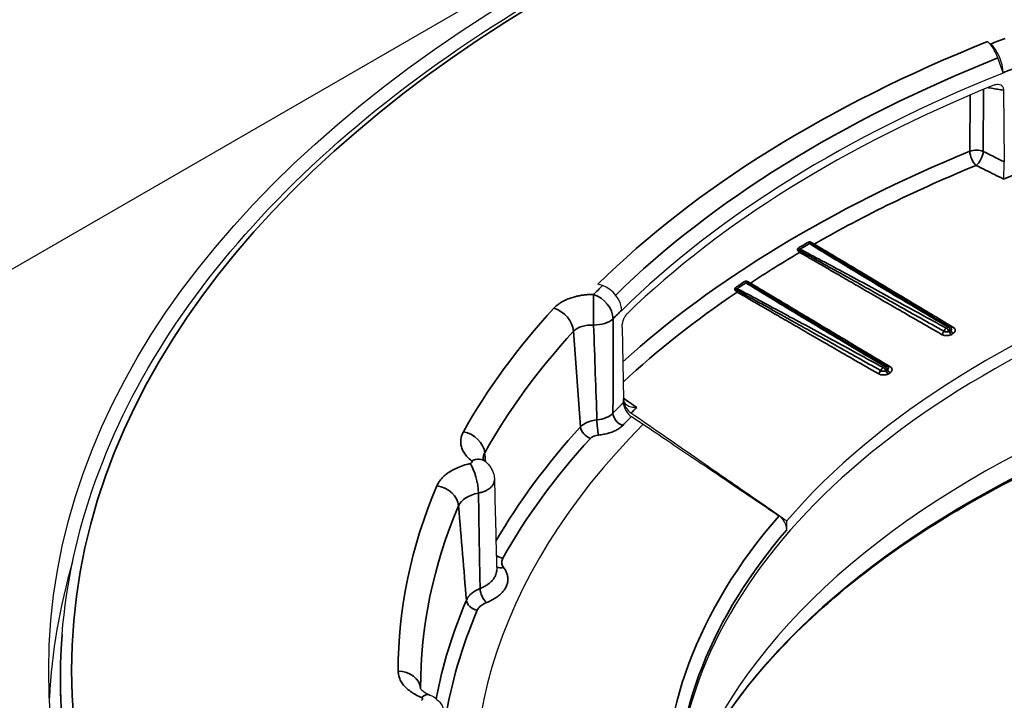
# Model space of a CAD drawing. Header units: millimetres. Extents: x -21336 to 21336, y -500 to 5820.
# Tile 8 of 27: x 3181 to 3203, y 2067 to 2082. Entities that reach past the tile are written whole.
import ezdxf

# ---------------------------------------------------------------- set-up
doc = ezdxf.new("R2010")
doc.units = ezdxf.units.MM
doc.header["$LTSCALE"] = 20
doc.layers.add('_Sichtbarkanten', color=7, linetype='Continuous', lineweight=25)
doc.layers.add('Sichtbar schmal (ISO)', color=7, linetype='Continuous', lineweight=35)

msp = doc.modelspace()

# ---------------------------------------------------------------- linework, layer by layer
at = {"layer": '_Sichtbarkanten'}
for p, q in [((3165.622, 2067.68), (3219.697, 2098.9)), ((3202.912, 2081.71), (3202.978, 2081.655)), ((3203.262, 2081.01), (3203.143, 2081.347)), ((3203.262, 2081.017), (3203.262, 2081.01)), ((3203.267, 2080.627), (3203.286, 2079.026)), ((3194.313, 2076.266), (3194.214, 2076.299)), ((3201.013, 2075.979), (3201.013, 2075.979)), ((3194.745, 2075.718), (3194.745, 2075.711)), ((3194.752, 2075.33), (3194.781, 2073.736)), ((3199.574, 2075.117), (3199.574, 2075.117)), ((3194.783, 2073.654), (3194.781, 2073.727)), ((3194.959, 2073.342), (3195.226, 2073.171)), ((3198.43, 2070.819), (3198.427, 2071.015)), ((3182.25, 2068.484), (3182.249, 2068.471))]:
    msp.add_line(p, q, dxfattribs=at)
msp.add_ellipse((3219.7, 2067.678), major_axis=(37.75, 0), ratio=0.57735, dxfattribs=at)
for centre, major_axis, ratio, start_param, end_param in [((3202.912, 2081.302), (0.185, -0.464), 0.464053, 1.483285, 2.431666), ((3202.978, 2081.247), (-0.185, 0.464), 0.464053, 4.019915, 5.573258), ((3219.7, 2067.27), (28.923, 0), 0.57735, 2.175291, 2.611623), ((3219.7, 2067.086), (-28.919, 0), 0.57735, 5.325251, 5.744848), ((3219.7, 2064.616), (-23.75, 0), 0.57735, 3.132886, 6.291892), ((3219.7, 2064.911), (23.756, 0), 0.57735, 2.106609, 2.680305), ((3194.313, 2075.857), (0.351, -0.356), 0.704492, 0.638106, 2.191449), ((3219.7, 2062.246), (-24.004, 0), 0.57735, 3.289846, 6.134932), ((3202.027, 2075.258), (0.051, 0.086), 0.54908, 6.282966, 6.283184), ((3200.616, 2074.38), (0.051, 0.086), 0.54907, 6.282964, 6.283186), ((3194.957, 2073.618), (0.128, -0.222), 0.546021, 3.920896, 5.427077), ((3194.959, 2073.545), (0.128, -0.222), 0.546037, 3.921282, 5.473811), ((3219.7, 2065.025), (-28.25, 0), 0.57735, 5.760197, 6.47063), ((3191.389, 2071.949), (0.311, 0.392), 0.660002, 6.283115, 6.283172), ((3198.251, 2070.931), (0.133, -0.222), 0.544155, 0.756954, 2.280491), ((3219.7, 2066.454), (-37.75, 0), 0.57735, 6.114863, 6.255085), ((3219.7, 2067.474), (-37.491, 0), 0.57735, 6.237108, 7.101573), ((3190.27, 2066.669), (0.193, 0.461), 0.479165, 6.28317, 6.283209)]:
    msp.add_ellipse(centre, major_axis=major_axis, ratio=ratio, start_param=start_param, end_param=end_param, dxfattribs=at)
for points, knots in [([(3182.25, 2068.484), (3182.434, 2070.791), (3183.255, 2073.077), (3186.087, 2077.396), (3188.111, 2079.426), (3193.159, 2083.021), (3196.189, 2084.583), (3202.942, 2087.073), (3206.664, 2088.002), (3214.422, 2089.133), (3218.456, 2089.336), (3226.432, 2088.997), (3230.371, 2088.456), (3237.76, 2086.681), (3241.208, 2085.448), (3247.264, 2082.41), (3249.87, 2080.606), (3253.972, 2076.606), (3255.468, 2074.41), (3256.777, 2070.929), (3257.053, 2069.709), (3257.151, 2068.484)], [2.439534, 2.439534, 2.439534, 2.439534, 2.755431, 2.755431, 3.07473, 3.07473, 3.395781, 3.395781, 3.716839, 3.716839, 4.037714, 4.037714, 4.358544, 4.358544, 4.679492, 4.679492, 5.000621, 5.000621, 5.32124, 5.32124, 5.488972, 5.488972, 5.488972, 5.488972]), ([(3203.066, 2080.744), (3203.079, 2080.75), (3203.093, 2080.754), (3203.12, 2080.759), (3203.133, 2080.761), (3203.169, 2080.76), (3203.19, 2080.754), (3203.225, 2080.734), (3203.24, 2080.719), (3203.255, 2080.689), (3203.259, 2080.678), (3203.265, 2080.653), (3203.266, 2080.64), (3203.267, 2080.627)], [-0.0759992, -0.0759992, -0.0759992, -0.0759992, -0.06613135, -0.06613135, -0.05579541, -0.05579541, -0.03778289, -0.03778289, -0.01981545, -0.01981545, -0.00967498, -0.00967498, 0, 0, 0, 0]), ([(3203.271, 2078.643), (3203.271, 2078.644), (3203.271, 2078.644), (3203.272, 2078.671), (3203.273, 2078.703), (3203.276, 2078.77), (3203.278, 2078.805), (3203.28, 2078.873), (3203.282, 2078.905), (3203.283, 2078.952), (3203.284, 2078.966), (3203.285, 2078.993), (3203.285, 2079.005), (3203.286, 2079.017)], [-0.00037655, -0.00037655, -0.00037655, -0.00037655, 0, 0, 0.02570745, 0.02570745, 0.04825969, 0.04825969, 0.0676593, 0.0676593, 0.07665584, 0.07665584, 0.08509615, 0.08509615, 0.08509615, 0.08509615]), ([(3203.286, 2079.026), (3203.286, 2079.025), (3203.286, 2079.023), (3203.286, 2079.02), (3203.286, 2079.019), (3203.286, 2079.017)], [-0.002286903, -0.002286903, -0.002286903, -0.002286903, -0.001152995, -0.001152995, -0.000045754, -0.000045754, -0.000045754, -0.000045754]), ([(3194.752, 2075.33), (3194.752, 2075.343), (3194.752, 2075.357), (3194.755, 2075.387), (3194.757, 2075.403), (3194.766, 2075.447), (3194.774, 2075.476), (3194.795, 2075.532), (3194.807, 2075.558), (3194.829, 2075.595), (3194.838, 2075.607), (3194.855, 2075.629), (3194.863, 2075.639), (3194.871, 2075.647)], [-0.07602309, -0.07602309, -0.07602309, -0.07602309, -0.06637957, -0.06637957, -0.05627322, -0.05627322, -0.03830342, -0.03830342, -0.02028456, -0.02028456, -0.00990727, -0.00990727, -0.000001, -0.000001, -0.000001, -0.000001]), ([(3196.349, 2065.456), (3197.019, 2066.768), (3198.033, 2068.029), (3200.766, 2070.421), (3202.534, 2071.534), (3206.59, 2073.385), (3208.878, 2074.124), (3213.746, 2075.151), (3216.325, 2075.44), (3221.514, 2075.536), (3224.121, 2075.343), (3229.098, 2074.496), (3231.466, 2073.841), (3235.721, 2072.141), (3237.607, 2071.096), (3240.71, 2068.725), (3241.925, 2067.4), (3242.856, 2065.825), (3242.957, 2065.641), (3243.051, 2065.456)], [2.680296, 2.680296, 2.680296, 2.680296, 2.976683, 2.976683, 3.29538, 3.29538, 3.613674, 3.613674, 3.932267, 3.932267, 4.251009, 4.251009, 4.56965, 4.56965, 4.887997, 4.887997, 5.206444, 5.206444, 5.248211, 5.248211, 5.248211, 5.248211]), ([(3194.781, 2073.727), (3194.781, 2073.728), (3194.781, 2073.73), (3194.781, 2073.733), (3194.781, 2073.734), (3194.781, 2073.736)], [-0.002239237, -0.002239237, -0.002239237, -0.002239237, -0.001130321, -0.001130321, 0, 0, 0, 0]), ([(3194.781, 2073.727), (3194.782, 2073.716), (3194.784, 2073.705), (3194.791, 2073.683), (3194.796, 2073.672), (3194.816, 2073.639), (3194.836, 2073.62), (3194.887, 2073.585), (3194.919, 2073.571), (3194.993, 2073.552), (3195.035, 2073.547), (3195.079, 2073.548), (3195.079, 2073.548), (3195.08, 2073.548)], [0.00000952, 0.00000952, 0.00000952, 0.00000952, 0.00839143, 0.00839143, 0.01732439, 0.01732439, 0.03658692, 0.03658692, 0.05897957, 0.05897957, 0.08450575, 0.08450575, 0.08487964, 0.08487964, 0.08487964, 0.08487964]), ([(3191.645, 2072.398), (3191.645, 2072.398), (3191.645, 2072.397), (3191.647, 2072.393), (3191.651, 2072.387), (3191.668, 2072.368), (3191.681, 2072.355), (3191.699, 2072.341)], [0.04244403, 0.04244403, 0.04244403, 0.04244403, 0.05437735, 0.05437735, 0.0831143, 0.0831143, 0.11311141, 0.11311141, 0.11311141, 0.11311141]), ([(3191.699, 2072.341), (3191.746, 2072.304), (3191.786, 2072.259), (3191.849, 2072.161), (3191.873, 2072.107), (3191.896, 2072.014), (3191.901, 2071.976), (3191.902, 2071.938)], [0, 0, 0, 0, 0.03558777, 0.03558777, 0.07021836, 0.07021836, 0.09308701, 0.09308701, 0.09308701, 0.09308701]), ([(3190.249, 2067.277), (3190.249, 2067.277), (3190.252, 2067.272), (3190.265, 2067.255), (3190.276, 2067.243), (3190.315, 2067.21), (3190.348, 2067.187), (3190.411, 2067.153), (3190.436, 2067.141), (3190.463, 2067.13)], [0.0419222, 0.0419222, 0.0419222, 0.0419222, 0.0754473, 0.0754473, 0.1056577, 0.1056577, 0.1479339, 0.1479339, 0.1705112, 0.1705112, 0.1705112, 0.1705112]), ([(3190.463, 2067.13), (3190.52, 2067.106), (3190.573, 2067.073), (3190.664, 2066.993), (3190.702, 2066.945), (3190.76, 2066.843), (3190.78, 2066.788), (3190.795, 2066.704), (3190.798, 2066.675), (3190.799, 2066.647)], [0, 0, 0, 0, 0.036949, 0.036949, 0.0729382, 0.0729382, 0.1073676, 0.1073676, 0.1244377, 0.1244377, 0.1244377, 0.1244377])]:
    msp.add_open_spline(points, degree=3, knots=knots, dxfattribs=at)
for points in [[(3201.013, 2075.979), (3201.367, 2075.767), (3201.723, 2075.556), (3202.078, 2075.344)], [(3202.078, 2075.344), (3202.086, 2075.34), (3202.093, 2075.335), (3202.099, 2075.329)], [(3199.574, 2075.117), (3199.937, 2074.9), (3200.302, 2074.683), (3200.667, 2074.466)], [(3200.667, 2074.466), (3200.674, 2074.462), (3200.681, 2074.456), (3200.687, 2074.45)], [(3198.427, 2071.015), (3198.099, 2071.242), (3197.405, 2071.722), (3196.253, 2072.518), (3195.398, 2073.11), (3194.95, 2073.42)], [(3195.226, 2073.171), (3195.608, 2072.914), (3196.341, 2072.42), (3197.345, 2071.744), (3197.961, 2071.328), (3198.255, 2071.13)], [(3191.902, 2071.938), (3191.918, 2071.262), (3191.935, 2070.59), (3191.953, 2069.923)]]:
    msp.add_open_spline(points, degree=3, dxfattribs=at)
at = {"layer": 'Sichtbar schmal (ISO)'}
for p, q in [((3202.816, 2079.259), (3202.823, 2080.645)), ((3202.517, 2079.264), (3202.524, 2080.519)), ((3201.993, 2075.315), (3202.03, 2075.337)), ((3202.053, 2075.246), (3202.089, 2075.269)), ((3193.825, 2073.114), (3193.669, 2075.248)), ((3202.111, 2075.178), (3202.147, 2075.201)), ((3200.582, 2074.437), (3200.618, 2074.459)), ((3200.641, 2074.368), (3200.677, 2074.391)), ((3200.699, 2074.3), (3200.735, 2074.323))]:
    msp.add_line(p, q, dxfattribs=at)
msp.add_ellipse((3219.7, 2067.678), major_axis=(37.241, 0), ratio=0.57735, dxfattribs=at)
for centre, major_axis, ratio, start_param, end_param in [((3219.7, 2067.678), (-29.538, 0), 0.57735, 5.316884, 5.753216), ((3219.7, 2067.678), (29.423, 0), 0.57735, 2.161944, 2.175291), ((3219.7, 2067.508), (-29.132, 0), 0.57735, 5.316884, 5.750182), ((3219.7, 2067.277), (28.923, 0), 0.57735, 2.161944, 2.175291), ((3219.7, 2065.33), (29.627, 0), 0.57735, 2.189496, 2.571072), ((3202.662, 2079.146), (-0.25, 0.001), 0.574747, 4.054581, 5.33423), ((3202.662, 2079.146), (-0.095, 0.231), 0.473549, 0.855941, 2.379958), ((3202.662, 2079.146), (0.111, 0.224), 0.474999, 3.904074, 5.456205), ((3219.7, 2065.126), (29.388, 0), 0.57735, 2.189496, 2.350459), ((3219.7, 2065.097), (28.643, 0), 0.57735, 2.172715, 2.181687), ((3219.7, 2065.151), (-29.498, 0), 0.57735, 5.494386, 5.50521), ((3198.722, 2077.156), (0.0506, -0.0863), 0.581642, 4.986442, 5.462744), ((3219.7, 2065.141), (-29.453, 0), 0.57735, 5.494386, 5.50521), ((3198.746, 2077.027), (0.0869, -0.04), 0.392544, 1.436174, 2.052273), ((3198.723, 2077.087), (0.0506, 0.0863), 0.526399, 3.931331, 4.341869), ((3198.771, 2076.975), (-0.0466, -0.0885), 0.512289, 3.906943, 4.318196), ((3198.947, 2077.286), (0.0497, -0.0867), 0.575384, 4.99194, 5.468296), ((3199.034, 2077.191), (0.0942, -0.0386), 0.382623, 3.670836, 4.302746), ((3198.98, 2077.093), (0.0526, 0.0851), 0.561131, 0.391536, 0.802398), ((3199.041, 2077.273), (-0.0501, -0.0866), 0.509932, 0.376101, 0.786934), ((3219.7, 2065.126), (29.388, 0), 0.57735, 2.365841, 2.421073), ((3219.7, 2065.151), (-29.498, 0), 0.57735, 5.56489, 5.575713), ((3197.527, 2076.412), (0.0551, -0.0834), 0.614764, 4.954366, 5.430668), ((3219.7, 2067.678), (29.423, 0), 0.57735, 2.611623, 2.62497), ((3197.318, 2076.273), (0.056, -0.0829), 0.620556, 4.948075, 5.424434), ((3219.7, 2065.141), (-29.453, 0), 0.57735, 5.56489, 5.575713), ((3197.345, 2076.14), (0.0897, -0.0419), 0.40545, 1.453935, 2.085037), ((3197.37, 2076.091), (-0.0466, -0.0885), 0.512214, 3.904754, 4.315631), ((3197.607, 2076.318), (0.0894, -0.0383), 0.378737, 3.719216, 4.335368), ((3197.559, 2076.22), (0.0525, 0.0851), 0.561152, 0.388882, 0.800135), ((3197.619, 2076.401), (-0.0503, -0.0864), 0.531564, 0.374693, 0.785236), ((3194.117, 2075.661), (0.001, 0.5), 0.003938, 0.615486, 2.152828), ((3194.117, 2075.661), (0.356, -0.351), 0.709937, 0.627203, 2.180546), ((3219.7, 2065.126), (29.388, 0), 0.57735, 2.436457, 2.583301), ((3219.7, 2067.678), (-29.947, 0), 0.57735, 5.796668, 5.970068), ((3193.228, 2075.354), (0.369, -0.338), 0.721756, 0.654032, 2.155016), ((3219.7, 2067.277), (28.923, 0), 0.57735, 2.611623, 2.62497), ((3194.117, 2075.661), (0.5, 0.001), 0.549713, 4.706871, 5.765598), ((3193.948, 2083.18), (-0.302, 16.38), 0.031946, 4.073308, 4.225508), ((3219.7, 2061.485), (24.343, 0), 0.57735, 0.286531, 2.855062), ((3194.114, 2075.083), (-0.502, 0.042), 0.599615, 4.761564, 5.849626), ((3193.493, 2083.531), (-0.778, 16.728), 0.016607, 4.051214, 4.20306), ((3201.989, 2075.235), (-0.0481, -0.0877), 0.524218, 3.916076, 4.863056), ((3201.991, 2075.234), (0.0529, -0.0849), 0.597689, 1.343089, 2.305035), ((3202.027, 2075.258), (0.051, 0.086), 0.54908, 0.000002, 0.792559), ((3202.028, 2075.257), (0.0529, -0.0849), 0.597633, 1.343288, 2.305021), ((3202.15, 2075.28), (-0.053, 0.0848), 0.597392, 1.342787, 2.288995), ((3202.143, 2075.42), (-0.0513, -0.0858), 0.533105, 0.073483, 0.79511), ((3219.7, 2067.298), (-29.448, 0), 0.57735, 5.796668, 5.970068), ((3201.884, 2075.258), (0.05, 0.0866), 0.522555, 3.928216, 4.874648), ((3202.114, 2075.258), (-0.053, 0.0848), 0.597601, 1.342461, 2.288881), ((3200.577, 2074.356), (-0.0481, -0.0877), 0.524126, 3.913493, 4.858966), ((3200.58, 2074.356), (0.0527, -0.085), 0.599267, 1.344551, 2.306284), ((3200.616, 2074.38), (0.051, 0.086), 0.54907, 0.000002, 0.789925), ((3200.616, 2074.379), (0.0527, -0.085), 0.599219, 1.344311, 2.306257), ((3200.739, 2074.402), (-0.0526, 0.085), 0.599262, 1.344988, 2.291407), ((3200.731, 2074.541), (-0.0513, -0.0858), 0.533107, 0.075471, 0.791245), ((3200.472, 2074.381), (0.05, 0.0866), 0.522549, 3.924354, 4.870561), ((3200.702, 2074.38), (-0.0527, 0.085), 0.599469, 1.345096, 2.291304), ((3219.7, 2065.225), (-28.879, 0), 0.57735, 5.753216, 5.769495), ((3219.7, 2065.097), (28.643, 0), 0.57735, 2.605227, 2.614199), ((3194.113, 2073.564), (0.5, 0.002), 0.596367, 4.864696, 5.766843), ((3194.766, 2073.351), (0.179, -0.175), 0.711117, 3.766366, 5.319709), ((3219.7, 2065.025), (-28.629, 0), 0.57735, 5.755922, 5.769495), ((3219.7, 2065.215), (-29.27, 0), 0.57735, 5.796775, 5.961097), ((3194.267, 2072.993), (-0.5, -0.018), 0.563258, 4.846926, 5.775585), ((3194.046, 2073.061), (0.184, -0.169), 0.721797, 3.795532, 5.296515), ((3194.228, 2073.136), (0.022, -0.249), 0.125926, 4.134002, 5.66202), ((3191.21, 2072.596), (0.436, -0.245), 0.776797, 0.48064, 1.981623), ((3219.7, 2065.025), (-29.02, 0), 0.57735, 5.796775, 5.97041), ((3194.267, 2072.789), (0.25, 0), 0.57656, 1.728699, 2.657151), ((3191.389, 2071.949), (0.311, 0.392), 0.660002, 0.000003, 0.876502), ((3192.401, 2072.373), (0.753, -0.044), 0.583966, 2.864008, 3.195526), ((3191.171, 2075.422), (-1.005, 11.516), 0.023228, 4.439478, 4.457019), ((3191.358, 2071.887), (0.115, -0.487), 0.308598, 0.96111, 2.489342), ((3219.7, 2067.678), (-29.947, 0), 0.57735, 6.042509, 6.284227), ((3190.617, 2071.391), (0.46, -0.196), 0.792963, 0.394941, 1.895925), ((3191.833, 2071.219), (0.753, -0.044), 0.583338, 1.994735, 2.936157), ((3219.7, 2067.298), (-29.448, 0), 0.57735, 6.042509, 6.284227), ((3191.019, 2075.108), (-0.887, 11.754), 0.017993, 1.894808, 2.09138), ((3219.7, 2064.916), (-23.994, 0), 0.57735, 5.818009, 6.822707), ((3219.7, 2064.716), (-23.752, 0), 0.57735, 5.82191, 6.295528), ((3192.088, 2070.384), (0.218, -0.122), 0.776883, 4.472493, 5.122829), ((3192.107, 2070.178), (-0.198, -0.153), 0.745582, 0.29317, 1.047854), ((3191.723, 2069.398), (0.091, -0.233), 0.458952, 4.050437, 5.575822), ((3219.7, 2065.215), (-29.27, 0), 0.57735, 6.042167, 6.174588), ((3191.519, 2069.228), (0.23, -0.098), 0.792896, 3.536956, 5.037939), ((3219.7, 2065.025), (-29.02, 0), 0.57735, 6.042167, 6.191918), ((3219.7, 2067.487), (-37.49, 0), 0.57735, 6.237108, 7.184503), ((3189.753, 2067.252), (0.5, 0.001), 0.816496, 0.06834, 1.569323), ((3189.973, 2070.095), (-0.982, 11.334), 0.003234, 4.460318, 4.461216), ((3191.006, 2067.253), (0.754, -0.042), 0.571769, 3.174726, 3.195197), ((3190.27, 2066.669), (0.193, 0.461), 0.479165, 0.000006, 0.717868), ((3189.973, 2070.095), (-0.982, 11.334), 0.003234, 4.442637, 4.442639)]:
    msp.add_ellipse(centre, major_axis=major_axis, ratio=ratio, start_param=start_param, end_param=end_param, dxfattribs=at)
for points, knots in [([(3202.919, 2080.684), (3202.934, 2080.682), (3202.949, 2080.679), (3202.964, 2080.677), (3203.012, 2080.669), (3203.061, 2080.661), (3203.111, 2080.652), (3203.12, 2080.651), (3203.128, 2080.65), (3203.137, 2080.648), (3203.179, 2080.641), (3203.222, 2080.634), (3203.267, 2080.627)], [0.2273553, 0.2273553, 0.2273553, 0.2273553, 0.3333333, 0.3333333, 0.3333333, 0.6666667, 0.6666667, 0.6666667, 0.7218671, 0.7218671, 0.7218671, 1, 1, 1, 1]), ([(3203.286, 2079.026), (3203.25, 2079.044), (3203.213, 2079.062), (3203.176, 2079.081), (3203.163, 2079.087), (3203.15, 2079.094), (3203.137, 2079.1), (3203.086, 2079.126), (3203.034, 2079.151), (3202.98, 2079.178), (3202.968, 2079.184), (3202.956, 2079.19), (3202.943, 2079.196), (3202.902, 2079.217), (3202.859, 2079.238), (3202.816, 2079.259)], [0, 0, 0, 0, 0.245681, 0.245681, 0.245681, 0.333333, 0.333333, 0.333333, 0.666667, 0.666667, 0.666667, 0.743698, 0.743698, 0.743698, 1, 1, 1, 1]), ([(3199.038, 2077.193), (3199.033, 2077.196), (3199.028, 2077.199), (3199.023, 2077.202), (3199.018, 2077.205), (3199.014, 2077.208), (3199.01, 2077.21), (3199.006, 2077.213), (3199.002, 2077.215), (3198.998, 2077.218), (3198.994, 2077.22), (3198.99, 2077.223), (3198.986, 2077.225), (3198.982, 2077.227), (3198.978, 2077.229), (3198.974, 2077.231), (3198.97, 2077.233), (3198.966, 2077.235), (3198.962, 2077.237), (3198.957, 2077.238), (3198.953, 2077.239), (3198.948, 2077.24), (3198.944, 2077.241), (3198.94, 2077.241), (3198.935, 2077.241), (3198.931, 2077.241), (3198.927, 2077.24), (3198.923, 2077.239), (3198.919, 2077.238), (3198.916, 2077.237), (3198.913, 2077.235)], [0, 0, 0, 0, 0.1, 0.1, 0.1, 0.2, 0.2, 0.2, 0.3, 0.3, 0.3, 0.4, 0.4, 0.4, 0.5, 0.5, 0.5, 0.6, 0.6, 0.6, 0.7, 0.7, 0.7, 0.8, 0.8, 0.8, 0.9, 0.9, 0.9, 1, 1, 1, 1]), ([(3198.688, 2077.104), (3198.684, 2077.102), (3198.681, 2077.1), (3198.678, 2077.097), (3198.676, 2077.094), (3198.674, 2077.091), (3198.672, 2077.088), (3198.671, 2077.085), (3198.67, 2077.082), (3198.669, 2077.079), (3198.669, 2077.075), (3198.669, 2077.072), (3198.669, 2077.068), (3198.67, 2077.064), (3198.671, 2077.06), (3198.672, 2077.057), (3198.674, 2077.053), (3198.676, 2077.049), (3198.678, 2077.045), (3198.681, 2077.042), (3198.684, 2077.038), (3198.687, 2077.034), (3198.69, 2077.031), (3198.694, 2077.027), (3198.697, 2077.024), (3198.701, 2077.021), (3198.705, 2077.017), (3198.709, 2077.015), (3198.713, 2077.012), (3198.716, 2077.009), (3198.72, 2077.007)], [0.0000015, 0.0000015, 0.0000015, 0.0000015, 0.1, 0.1, 0.1, 0.2, 0.2, 0.2, 0.3, 0.3, 0.3, 0.4, 0.4, 0.4, 0.5, 0.5, 0.5, 0.6, 0.6, 0.6, 0.7, 0.7, 0.7, 0.8, 0.8, 0.8, 0.9, 0.9, 0.9, 0.9999997, 0.9999997, 0.9999997, 0.9999997]), ([(3198.72, 2077.076), (3198.717, 2077.075), (3198.712, 2077.073), (3198.706, 2077.07), (3198.702, 2077.066), (3198.7, 2077.062), (3198.702, 2077.058), (3198.709, 2077.053), (3198.718, 2077.048), (3198.728, 2077.042), (3198.738, 2077.036), (3198.744, 2077.033), (3198.747, 2077.031)], [0.0000943, 0.0000943, 0.0000943, 0.0000943, 0.1, 0.2, 0.3, 0.4, 0.5, 0.6, 0.7, 0.8, 0.9, 0.9999994, 0.9999994, 0.9999994, 0.9999994]), ([(3198.747, 2077.031), (3198.859, 2076.969), (3198.97, 2076.907), (3199.077, 2076.848), (3199.184, 2076.789), (3199.287, 2076.731), (3199.394, 2076.672), (3199.501, 2076.612), (3199.611, 2076.55), (3199.729, 2076.484), (3199.738, 2076.479), (3199.747, 2076.474), (3199.756, 2076.469), (3199.867, 2076.408), (3199.983, 2076.343), (3200.103, 2076.275), (3200.234, 2076.202), (3200.369, 2076.127), (3200.509, 2076.048), (3200.61, 2075.992), (3200.713, 2075.934), (3200.82, 2075.874), (3200.862, 2075.851), (3200.904, 2075.827), (3200.947, 2075.803), (3201.098, 2075.718), (3201.256, 2075.629), (3201.421, 2075.537), (3201.586, 2075.444), (3201.758, 2075.347), (3201.936, 2075.246)], [0, 0, 0, 0, 0.125, 0.125, 0.125, 0.25, 0.25, 0.25, 0.375, 0.375, 0.375, 0.384492, 0.384492, 0.384492, 0.5, 0.5, 0.5, 0.625, 0.625, 0.625, 0.714703, 0.714703, 0.714703, 0.75, 0.75, 0.75, 0.875, 0.875, 0.875, 1, 1, 1, 1]), ([(3198.774, 2077.055), (3199.106, 2076.88), (3199.446, 2076.698), (3199.795, 2076.51), (3200.144, 2076.322), (3200.502, 2076.128), (3200.868, 2075.929), (3201.234, 2075.73), (3201.608, 2075.525), (3201.991, 2075.315)], [0, 0, 0, 0, 0.333333, 0.333333, 0.333333, 0.666667, 0.666667, 0.666667, 1, 1, 1, 1]), ([(3199.011, 2077.183), (3199.007, 2077.185), (3199.004, 2077.187), (3199.001, 2077.189), (3198.997, 2077.191), (3198.994, 2077.193), (3198.991, 2077.195), (3198.989, 2077.197), (3198.986, 2077.199), (3198.983, 2077.201), (3198.981, 2077.203), (3198.978, 2077.205), (3198.976, 2077.206), (3198.974, 2077.208), (3198.972, 2077.209), (3198.97, 2077.211), (3198.968, 2077.212), (3198.966, 2077.213), (3198.964, 2077.214), (3198.963, 2077.214), (3198.961, 2077.214), (3198.959, 2077.214), (3198.957, 2077.214), (3198.955, 2077.213), (3198.954, 2077.213), (3198.952, 2077.212), (3198.95, 2077.211), (3198.949, 2077.21), (3198.947, 2077.209), (3198.946, 2077.207), (3198.945, 2077.206)], [0, 0, 0, 0, 0.1, 0.1, 0.1, 0.2, 0.2, 0.2, 0.3, 0.3, 0.3, 0.4, 0.4, 0.4, 0.5, 0.5, 0.5, 0.5998875, 0.5998875, 0.5998875, 0.7, 0.7, 0.7, 0.8, 0.8, 0.8, 0.9, 0.9, 0.9, 0.9999349, 0.9999349, 0.9999349, 0.9999349]), ([(3202.03, 2075.339), (3201.657, 2075.56), (3201.296, 2075.775), (3200.946, 2075.984), (3200.596, 2076.194), (3200.257, 2076.397), (3199.93, 2076.595), (3199.603, 2076.793), (3199.286, 2076.985), (3198.983, 2077.173)], [0, 0, 0, 0, 0.333333, 0.333333, 0.333333, 0.666667, 0.666667, 0.666667, 1, 1, 1, 1]), ([(3201.013, 2075.979), (3201.007, 2075.983), (3201.001, 2075.986), (3200.995, 2075.99), (3200.922, 2076.033), (3200.85, 2076.077), (3200.777, 2076.12), (3200.642, 2076.201), (3200.505, 2076.283), (3200.361, 2076.369), (3200.235, 2076.445), (3200.104, 2076.524), (3199.971, 2076.604), (3199.952, 2076.615), (3199.933, 2076.626), (3199.915, 2076.637), (3199.763, 2076.729), (3199.609, 2076.822), (3199.457, 2076.913), (3199.306, 2077.004), (3199.158, 2077.094), (3199.011, 2077.183)], [0.3445639, 0.3445639, 0.3445639, 0.3445639, 0.3509626, 0.3509626, 0.3509626, 0.4285714, 0.4285714, 0.4285714, 0.5714286, 0.5714286, 0.5714286, 0.6968392, 0.6968392, 0.6968392, 0.7142857, 0.7142857, 0.7142857, 0.8571429, 0.8571429, 0.8571429, 1, 1, 1, 1]), ([(3202.139, 2075.34), (3201.97, 2075.441), (3201.809, 2075.538), (3201.658, 2075.628), (3201.507, 2075.719), (3201.365, 2075.803), (3201.228, 2075.885), (3201.091, 2075.967), (3200.959, 2076.046), (3200.823, 2076.127), (3200.688, 2076.208), (3200.55, 2076.291), (3200.404, 2076.378), (3200.259, 2076.465), (3200.108, 2076.555), (3199.954, 2076.647), (3199.8, 2076.739), (3199.644, 2076.832), (3199.491, 2076.923), (3199.338, 2077.015), (3199.188, 2077.104), (3199.038, 2077.193)], [0, 0, 0, 0, 0.142857, 0.142857, 0.142857, 0.285714, 0.285714, 0.285714, 0.428571, 0.428571, 0.428571, 0.571429, 0.571429, 0.571429, 0.714286, 0.714286, 0.714286, 0.857143, 0.857143, 0.857143, 1, 1, 1, 1]), ([(3198.72, 2077.007), (3198.83, 2076.943), (3198.939, 2076.88), (3199.045, 2076.819), (3199.15, 2076.757), (3199.252, 2076.698), (3199.358, 2076.637), (3199.463, 2076.576), (3199.573, 2076.513), (3199.69, 2076.445), (3199.807, 2076.377), (3199.931, 2076.305), (3200.06, 2076.23), (3200.189, 2076.156), (3200.323, 2076.078), (3200.463, 2075.998), (3200.602, 2075.917), (3200.746, 2075.834), (3200.897, 2075.747), (3201.047, 2075.66), (3201.204, 2075.569), (3201.368, 2075.475), (3201.531, 2075.38), (3201.702, 2075.281), (3201.88, 2075.178)], [0, 0, 0, 0, 0.125, 0.125, 0.125, 0.25, 0.25, 0.25, 0.375, 0.375, 0.375, 0.5, 0.5, 0.5, 0.625, 0.625, 0.625, 0.75, 0.75, 0.75, 0.875, 0.875, 0.875, 1, 1, 1, 1]), ([(3197.616, 2076.321), (3197.611, 2076.324), (3197.606, 2076.327), (3197.601, 2076.33), (3197.596, 2076.333), (3197.591, 2076.336), (3197.586, 2076.338), (3197.581, 2076.341), (3197.577, 2076.344), (3197.572, 2076.347), (3197.568, 2076.349), (3197.563, 2076.352), (3197.559, 2076.354), (3197.554, 2076.357), (3197.55, 2076.359), (3197.546, 2076.361), (3197.541, 2076.362), (3197.536, 2076.364), (3197.532, 2076.365), (3197.527, 2076.366), (3197.522, 2076.367), (3197.517, 2076.367), (3197.513, 2076.367), (3197.508, 2076.366), (3197.503, 2076.365), (3197.499, 2076.364), (3197.494, 2076.362), (3197.49, 2076.359)], [0.0000003, 0.0000003, 0.0000003, 0.0000003, 0.1111111, 0.1111111, 0.1111111, 0.2222222, 0.2222222, 0.2222222, 0.3333333, 0.3333333, 0.3333333, 0.4444444, 0.4444444, 0.4444444, 0.5555556, 0.5555556, 0.5555556, 0.6666667, 0.6666667, 0.6666667, 0.7777778, 0.7777778, 0.7777778, 0.8888889, 0.8888889, 0.8888889, 1, 1, 1, 1]), ([(3197.281, 2076.22), (3197.278, 2076.218), (3197.276, 2076.216), (3197.274, 2076.213), (3197.272, 2076.211), (3197.27, 2076.208), (3197.269, 2076.205), (3197.267, 2076.202), (3197.266, 2076.198), (3197.266, 2076.195), (3197.266, 2076.191), (3197.266, 2076.188), (3197.267, 2076.184), (3197.267, 2076.18), (3197.269, 2076.176), (3197.27, 2076.173), (3197.272, 2076.169), (3197.274, 2076.166), (3197.276, 2076.162), (3197.279, 2076.159), (3197.282, 2076.155), (3197.285, 2076.152), (3197.288, 2076.148), (3197.291, 2076.145), (3197.295, 2076.141), (3197.298, 2076.138), (3197.302, 2076.135), (3197.306, 2076.132), (3197.31, 2076.129), (3197.314, 2076.127), (3197.318, 2076.124), (3197.319, 2076.124), (3197.319, 2076.124), (3197.32, 2076.123)], [0.0000013, 0.0000013, 0.0000013, 0.0000013, 0.1, 0.1, 0.1, 0.2, 0.2, 0.2, 0.3, 0.3, 0.3, 0.4, 0.4, 0.4, 0.5, 0.5, 0.5, 0.6, 0.6, 0.6, 0.7, 0.7, 0.7, 0.8, 0.8, 0.8, 0.9, 0.9, 0.9, 0.9893551, 0.9893551, 0.9893551, 1, 1, 1, 1]), ([(3197.316, 2076.193), (3197.314, 2076.192), (3197.309, 2076.19), (3197.304, 2076.187), (3197.3, 2076.183), (3197.299, 2076.179), (3197.302, 2076.174), (3197.309, 2076.17), (3197.317, 2076.164), (3197.327, 2076.159), (3197.337, 2076.153), (3197.343, 2076.149), (3197.346, 2076.147)], [0.0000641, 0.0000641, 0.0000641, 0.0000641, 0.1, 0.2, 0.3, 0.4, 0.5, 0.6, 0.7, 0.8, 0.9, 1, 1, 1, 1]), ([(3197.32, 2076.123), (3197.323, 2076.125), (3197.326, 2076.127), (3197.329, 2076.13), (3197.332, 2076.132), (3197.335, 2076.135), (3197.338, 2076.138), (3197.341, 2076.141), (3197.344, 2076.144), (3197.346, 2076.147)], [0, 0, 0, 0, 0.333333, 0.333333, 0.333333, 0.666667, 0.666667, 0.666667, 1, 1, 1, 1]), ([(3197.346, 2076.147), (3197.458, 2076.085), (3197.569, 2076.024), (3197.675, 2075.965), (3197.782, 2075.906), (3197.884, 2075.849), (3197.991, 2075.789), (3198.097, 2075.73), (3198.208, 2075.668), (3198.325, 2075.603), (3198.33, 2075.6), (3198.334, 2075.597), (3198.339, 2075.595), (3198.453, 2075.531), (3198.573, 2075.464), (3198.698, 2075.394), (3198.828, 2075.322), (3198.963, 2075.246), (3199.102, 2075.168), (3199.198, 2075.114), (3199.296, 2075.059), (3199.397, 2075.003), (3199.444, 2074.976), (3199.491, 2074.95), (3199.538, 2074.923), (3199.689, 2074.839), (3199.846, 2074.75), (3200.011, 2074.658), (3200.175, 2074.566), (3200.347, 2074.469), (3200.525, 2074.369)], [0, 0, 0, 0, 0.125, 0.125, 0.125, 0.25, 0.25, 0.25, 0.375, 0.375, 0.375, 0.379889, 0.379889, 0.379889, 0.5, 0.5, 0.5, 0.625, 0.625, 0.625, 0.710622, 0.710622, 0.710622, 0.75, 0.75, 0.75, 0.875, 0.875, 0.875, 1, 1, 1, 1]), ([(3197.373, 2076.172), (3197.698, 2076), (3198.033, 2075.821), (3198.378, 2075.635), (3198.723, 2075.449), (3199.078, 2075.257), (3199.445, 2075.057), (3199.812, 2074.857), (3200.19, 2074.651), (3200.582, 2074.437)], [0, 0, 0, 0, 0.333333, 0.333333, 0.333333, 0.666667, 0.666667, 0.666667, 1, 1, 1, 1]), ([(3197.589, 2076.31), (3197.585, 2076.313), (3197.581, 2076.315), (3197.578, 2076.317), (3197.574, 2076.32), (3197.571, 2076.322), (3197.568, 2076.324), (3197.565, 2076.326), (3197.562, 2076.329), (3197.559, 2076.331), (3197.557, 2076.333), (3197.554, 2076.335), (3197.552, 2076.336), (3197.55, 2076.338), (3197.548, 2076.339), (3197.546, 2076.34), (3197.544, 2076.341), (3197.542, 2076.342), (3197.54, 2076.342), (3197.538, 2076.342), (3197.536, 2076.341), (3197.535, 2076.34), (3197.533, 2076.34), (3197.531, 2076.339), (3197.529, 2076.337), (3197.528, 2076.336), (3197.526, 2076.334), (3197.524, 2076.332)], [0, 0, 0, 0, 0.1111111, 0.1111111, 0.1111111, 0.2222222, 0.2222222, 0.2222222, 0.3333333, 0.3333333, 0.3333333, 0.4444444, 0.4444444, 0.4444444, 0.5555556, 0.5555556, 0.5555556, 0.6666667, 0.6666667, 0.6666667, 0.7777778, 0.7777778, 0.7777778, 0.8888889, 0.8888889, 0.8888889, 0.9999313, 0.9999313, 0.9999313, 0.9999313]), ([(3200.618, 2074.461), (3200.216, 2074.699), (3199.835, 2074.926), (3199.474, 2075.142), (3199.114, 2075.358), (3198.774, 2075.562), (3198.455, 2075.755), (3198.135, 2075.949), (3197.837, 2076.13), (3197.561, 2076.301)], [0, 0, 0, 0, 0.333333, 0.333333, 0.333333, 0.666667, 0.666667, 0.666667, 1, 1, 1, 1]), ([(3199.574, 2075.117), (3199.557, 2075.127), (3199.54, 2075.138), (3199.523, 2075.148), (3199.416, 2075.212), (3199.313, 2075.273), (3199.214, 2075.333), (3199.074, 2075.416), (3198.942, 2075.495), (3198.817, 2075.57), (3198.704, 2075.638), (3198.597, 2075.703), (3198.494, 2075.764), (3198.484, 2075.771), (3198.473, 2075.777), (3198.462, 2075.784), (3198.35, 2075.851), (3198.244, 2075.915), (3198.143, 2075.976), (3198.042, 2076.037), (3197.946, 2076.095), (3197.854, 2076.15), (3197.761, 2076.206), (3197.673, 2076.259), (3197.589, 2076.31)], [0.2719695, 0.2719695, 0.2719695, 0.2719695, 0.2859375, 0.2859375, 0.2859375, 0.375, 0.375, 0.375, 0.5, 0.5, 0.5, 0.6131336, 0.6131336, 0.6131336, 0.625, 0.625, 0.625, 0.75, 0.75, 0.75, 0.875, 0.875, 0.875, 1, 1, 1, 1]), ([(3200.728, 2074.462), (3200.542, 2074.573), (3200.363, 2074.68), (3200.192, 2074.782), (3200.021, 2074.884), (3199.858, 2074.982), (3199.703, 2075.075), (3199.547, 2075.168), (3199.399, 2075.256), (3199.259, 2075.34), (3199.118, 2075.424), (3198.985, 2075.504), (3198.859, 2075.579), (3198.733, 2075.654), (3198.614, 2075.726), (3198.501, 2075.793), (3198.387, 2075.861), (3198.28, 2075.925), (3198.178, 2075.986), (3198.075, 2076.047), (3197.978, 2076.105), (3197.885, 2076.161), (3197.791, 2076.216), (3197.701, 2076.27), (3197.616, 2076.321)], [0, 0, 0, 0, 0.125, 0.125, 0.125, 0.25, 0.25, 0.25, 0.375, 0.375, 0.375, 0.5, 0.5, 0.5, 0.625, 0.625, 0.625, 0.75, 0.75, 0.75, 0.875, 0.875, 0.875, 1, 1, 1, 1]), ([(3193.228, 2075.762), (3193.25, 2075.785), (3193.273, 2075.808), (3193.3, 2075.829), (3193.301, 2075.83), (3193.303, 2075.831), (3193.304, 2075.832), (3193.329, 2075.852), (3193.357, 2075.871), (3193.386, 2075.889), (3193.39, 2075.891), (3193.394, 2075.894), (3193.397, 2075.896), (3193.425, 2075.912), (3193.455, 2075.928), (3193.487, 2075.942), (3193.493, 2075.945), (3193.499, 2075.948), (3193.505, 2075.951), (3193.535, 2075.964), (3193.566, 2075.976), (3193.598, 2075.987), (3193.607, 2075.99), (3193.616, 2075.993), (3193.626, 2075.996), (3193.656, 2076.006), (3193.687, 2076.015), (3193.719, 2076.023), (3193.731, 2076.026), (3193.743, 2076.029), (3193.756, 2076.031), (3193.786, 2076.038), (3193.816, 2076.044), (3193.847, 2076.049), (3193.863, 2076.051), (3193.878, 2076.053), (3193.893, 2076.055), (3193.922, 2076.059), (3193.951, 2076.062), (3193.981, 2076.064), (3193.999, 2076.066), (3194.017, 2076.067), (3194.036, 2076.067), (3194.063, 2076.069), (3194.09, 2076.069), (3194.117, 2076.069)], [0, 0, 0, 0, 0.125, 0.125, 0.125, 0.132216, 0.132216, 0.132216, 0.25, 0.25, 0.25, 0.264405, 0.264405, 0.264405, 0.375, 0.375, 0.375, 0.396649, 0.396649, 0.396649, 0.5, 0.5, 0.5, 0.528876, 0.528876, 0.528876, 0.625, 0.625, 0.625, 0.66112, 0.66112, 0.66112, 0.75, 0.75, 0.75, 0.793293, 0.793293, 0.793293, 0.875, 0.875, 0.875, 0.925706, 0.925706, 0.925706, 1, 1, 1, 1]), ([(3197.32, 2076.123), (3197.43, 2076.059), (3197.538, 2075.996), (3197.643, 2075.936), (3197.748, 2075.875), (3197.849, 2075.816), (3197.955, 2075.755), (3198.06, 2075.694), (3198.169, 2075.631), (3198.285, 2075.563), (3198.402, 2075.496), (3198.526, 2075.424), (3198.655, 2075.35), (3198.783, 2075.275), (3198.917, 2075.198), (3199.056, 2075.118), (3199.194, 2075.038), (3199.338, 2074.954), (3199.488, 2074.868), (3199.638, 2074.781), (3199.794, 2074.691), (3199.958, 2074.596), (3200.121, 2074.502), (3200.291, 2074.403), (3200.469, 2074.301)], [0, 0, 0, 0, 0.125, 0.125, 0.125, 0.25, 0.25, 0.25, 0.375, 0.375, 0.375, 0.5, 0.5, 0.5, 0.625, 0.625, 0.625, 0.75, 0.75, 0.75, 0.875, 0.875, 0.875, 1, 1, 1, 1]), ([(3201.991, 2075.315), (3201.991, 2075.315), (3201.992, 2075.315), (3201.992, 2075.315), (3201.992, 2075.315), (3201.993, 2075.315), (3201.993, 2075.315), (3201.993, 2075.315), (3201.993, 2075.315), (3201.993, 2075.315)], [0.0000001, 0.0000001, 0.0000001, 0.0000001, 0.3333333, 0.3333333, 0.3333333, 0.6666667, 0.6666667, 0.6666667, 0.9999996, 0.9999996, 0.9999996, 0.9999996]), ([(3202.089, 2075.269), (3202.093, 2075.271), (3202.097, 2075.274), (3202.1, 2075.278), (3202.103, 2075.281), (3202.105, 2075.284), (3202.107, 2075.287), (3202.109, 2075.291), (3202.11, 2075.294), (3202.111, 2075.298), (3202.111, 2075.301), (3202.111, 2075.305), (3202.11, 2075.309), (3202.109, 2075.312), (3202.108, 2075.316), (3202.106, 2075.319), (3202.104, 2075.323), (3202.101, 2075.326), (3202.099, 2075.329)], [0, 0, 0, 0, 0.1428571, 0.1428571, 0.1428571, 0.2857143, 0.2857143, 0.2857143, 0.4285714, 0.4285714, 0.4285714, 0.5714286, 0.5714286, 0.5714286, 0.7142857, 0.7142857, 0.7142857, 0.8408283, 0.8408283, 0.8408283, 0.8408283]), ([(3202.147, 2075.201), (3202.156, 2075.206), (3202.163, 2075.212), (3202.169, 2075.218), (3202.175, 2075.224), (3202.179, 2075.231), (3202.183, 2075.237), (3202.187, 2075.244), (3202.189, 2075.251), (3202.19, 2075.258), (3202.191, 2075.266), (3202.191, 2075.273), (3202.189, 2075.28), (3202.188, 2075.287), (3202.185, 2075.294), (3202.181, 2075.301), (3202.176, 2075.308), (3202.171, 2075.315), (3202.164, 2075.322), (3202.157, 2075.328), (3202.149, 2075.335), (3202.139, 2075.34)], [0, 0, 0, 0, 0.142857, 0.142857, 0.142857, 0.285714, 0.285714, 0.285714, 0.428571, 0.428571, 0.428571, 0.571429, 0.571429, 0.571429, 0.714286, 0.714286, 0.714286, 0.857143, 0.857143, 0.857143, 1, 1, 1, 1]), ([(3201.88, 2075.178), (3201.89, 2075.173), (3201.9, 2075.168), (3201.91, 2075.165), (3201.921, 2075.161), (3201.932, 2075.158), (3201.943, 2075.155), (3201.955, 2075.153), (3201.966, 2075.151), (3201.978, 2075.15), (3201.99, 2075.149), (3202.002, 2075.149), (3202.014, 2075.15), (3202.026, 2075.151), (3202.037, 2075.152), (3202.049, 2075.155), (3202.06, 2075.157), (3202.071, 2075.16), (3202.082, 2075.164), (3202.092, 2075.168), (3202.102, 2075.173), (3202.111, 2075.178)], [0, 0, 0, 0, 0.142857, 0.142857, 0.142857, 0.285714, 0.285714, 0.285714, 0.428571, 0.428571, 0.428571, 0.571429, 0.571429, 0.571429, 0.714286, 0.714286, 0.714286, 0.857143, 0.857143, 0.857143, 1, 1, 1, 1]), ([(3201.936, 2075.246), (3201.941, 2075.244), (3201.946, 2075.241), (3201.951, 2075.239), (3201.957, 2075.237), (3201.962, 2075.236), (3201.968, 2075.235), (3201.974, 2075.233), (3201.98, 2075.233), (3201.986, 2075.232), (3201.992, 2075.232), (3201.998, 2075.232), (3202.004, 2075.232), (3202.01, 2075.232), (3202.016, 2075.233), (3202.021, 2075.234), (3202.027, 2075.235), (3202.033, 2075.237), (3202.038, 2075.239), (3202.043, 2075.241), (3202.048, 2075.243), (3202.053, 2075.246)], [0, 0, 0, 0, 0.142857, 0.142857, 0.142857, 0.285714, 0.285714, 0.285714, 0.428571, 0.428571, 0.428571, 0.571429, 0.571429, 0.571429, 0.714286, 0.714286, 0.714286, 0.857143, 0.857143, 0.857143, 1, 1, 1, 1]), ([(3200.677, 2074.391), (3200.681, 2074.393), (3200.684, 2074.396), (3200.687, 2074.398), (3200.69, 2074.401), (3200.692, 2074.404), (3200.694, 2074.407), (3200.696, 2074.41), (3200.697, 2074.413), (3200.698, 2074.416), (3200.699, 2074.419), (3200.7, 2074.422), (3200.699, 2074.425), (3200.699, 2074.428), (3200.699, 2074.431), (3200.698, 2074.434), (3200.696, 2074.438), (3200.695, 2074.441), (3200.693, 2074.444), (3200.691, 2074.446), (3200.689, 2074.448), (3200.687, 2074.45)], [0, 0, 0, 0, 0.125, 0.125, 0.125, 0.25, 0.25, 0.25, 0.375, 0.375, 0.375, 0.5, 0.5, 0.5, 0.625, 0.625, 0.625, 0.75, 0.75, 0.75, 0.8369835, 0.8369835, 0.8369835, 0.8369835]), ([(3200.735, 2074.323), (3200.743, 2074.327), (3200.749, 2074.332), (3200.755, 2074.337), (3200.76, 2074.343), (3200.765, 2074.348), (3200.769, 2074.354), (3200.772, 2074.36), (3200.775, 2074.366), (3200.777, 2074.372), (3200.779, 2074.378), (3200.779, 2074.384), (3200.779, 2074.391), (3200.779, 2074.397), (3200.778, 2074.403), (3200.775, 2074.409), (3200.773, 2074.416), (3200.77, 2074.422), (3200.766, 2074.428), (3200.761, 2074.434), (3200.756, 2074.44), (3200.75, 2074.446), (3200.743, 2074.451), (3200.736, 2074.457), (3200.728, 2074.462)], [0, 0, 0, 0, 0.125, 0.125, 0.125, 0.25, 0.25, 0.25, 0.375, 0.375, 0.375, 0.5, 0.5, 0.5, 0.625, 0.625, 0.625, 0.75, 0.75, 0.75, 0.875, 0.875, 0.875, 1, 1, 1, 1]), ([(3200.469, 2074.301), (3200.478, 2074.296), (3200.488, 2074.291), (3200.499, 2074.287), (3200.509, 2074.283), (3200.52, 2074.28), (3200.532, 2074.278), (3200.543, 2074.275), (3200.555, 2074.274), (3200.567, 2074.273), (3200.579, 2074.272), (3200.591, 2074.272), (3200.602, 2074.272), (3200.614, 2074.273), (3200.626, 2074.275), (3200.637, 2074.277), (3200.649, 2074.279), (3200.66, 2074.282), (3200.67, 2074.286), (3200.68, 2074.29), (3200.69, 2074.295), (3200.699, 2074.3)], [0, 0, 0, 0, 0.142857, 0.142857, 0.142857, 0.285714, 0.285714, 0.285714, 0.428571, 0.428571, 0.428571, 0.571429, 0.571429, 0.571429, 0.714286, 0.714286, 0.714286, 0.857143, 0.857143, 0.857143, 1, 1, 1, 1]), ([(3200.525, 2074.369), (3200.53, 2074.366), (3200.535, 2074.364), (3200.54, 2074.362), (3200.545, 2074.36), (3200.551, 2074.358), (3200.557, 2074.357), (3200.562, 2074.356), (3200.568, 2074.355), (3200.574, 2074.354), (3200.58, 2074.354), (3200.586, 2074.354), (3200.592, 2074.354), (3200.598, 2074.355), (3200.604, 2074.355), (3200.61, 2074.356), (3200.616, 2074.358), (3200.621, 2074.359), (3200.627, 2074.361), (3200.632, 2074.363), (3200.637, 2074.365), (3200.641, 2074.368)], [0, 0, 0, 0, 0.142857, 0.142857, 0.142857, 0.285714, 0.285714, 0.285714, 0.428571, 0.428571, 0.428571, 0.571429, 0.571429, 0.571429, 0.714286, 0.714286, 0.714286, 0.857143, 0.857143, 0.857143, 1, 1, 1, 1]), ([(3194.781, 2073.755), (3194.823, 2073.726), (3194.924, 2073.656), (3195.023, 2073.587), (3195.08, 2073.548)], [0.4230307, 0.4230307, 0.4230307, 0.4230307, 0.6666667, 1, 1, 1, 1]), ([(3191.358, 2072.295), (3191.362, 2072.296), (3191.365, 2072.297), (3191.368, 2072.298), (3191.371, 2072.3), (3191.375, 2072.301), (3191.378, 2072.302), (3191.381, 2072.304), (3191.383, 2072.305), (3191.386, 2072.307), (3191.388, 2072.309), (3191.391, 2072.311), (3191.392, 2072.313), (3191.394, 2072.315), (3191.396, 2072.317), (3191.397, 2072.319), (3191.399, 2072.321), (3191.4, 2072.323), (3191.401, 2072.325), (3191.401, 2072.328), (3191.402, 2072.33), (3191.402, 2072.332), (3191.402, 2072.334), (3191.402, 2072.336), (3191.401, 2072.339), (3191.401, 2072.341), (3191.4, 2072.343), (3191.399, 2072.345), (3191.398, 2072.347), (3191.396, 2072.349), (3191.395, 2072.352), (3191.393, 2072.354), (3191.391, 2072.355), (3191.389, 2072.357)], [0.0009895, 0.0009895, 0.0009895, 0.0009895, 0.0909091, 0.0909091, 0.0909091, 0.1818182, 0.1818182, 0.1818182, 0.2727273, 0.2727273, 0.2727273, 0.3636364, 0.3636364, 0.3636364, 0.4545455, 0.4545455, 0.4545455, 0.5454545, 0.5454545, 0.5454545, 0.6363636, 0.6363636, 0.6363636, 0.7272727, 0.7272727, 0.7272727, 0.8181818, 0.8181818, 0.8181818, 0.9090909, 0.9090909, 0.9090909, 1, 1, 1, 1]), ([(3191.547, 2071.637), (3191.576, 2071.643), (3191.632, 2071.657), (3191.707, 2071.687), (3191.773, 2071.723), (3191.827, 2071.766), (3191.867, 2071.815), (3191.893, 2071.867), (3191.902, 2071.909), (3191.902, 2071.932), (3191.902, 2071.938)], [0.0001856, 0.0001856, 0.0001856, 0.0001856, 0.0909091, 0.1818182, 0.2727273, 0.3636364, 0.4545455, 0.5454545, 0.6363636, 0.662343, 0.662343, 0.662343, 0.662343]), ([(3191.583, 2069.508), (3191.578, 2069.741), (3191.568, 2070.209), (3191.556, 2070.917), (3191.55, 2071.396), (3191.547, 2071.637)], [0, 0, 0, 0, 0.3333333, 0.6666667, 0.9999913, 0.9999913, 0.9999913, 0.9999913]), ([(3192.088, 2070.18), (3192.081, 2070.167), (3192.075, 2070.153), (3192.071, 2070.14), (3192.067, 2070.127), (3192.065, 2070.113), (3192.064, 2070.1), (3192.063, 2070.086), (3192.064, 2070.072), (3192.067, 2070.058), (3192.07, 2070.044), (3192.075, 2070.03), (3192.081, 2070.016), (3192.088, 2070.002), (3192.097, 2069.988), (3192.107, 2069.974)], [0, 0, 0, 0, 0.2, 0.2, 0.2, 0.4, 0.4, 0.4, 0.6, 0.6, 0.6, 0.8, 0.8, 0.8, 0.9998626, 0.9998626, 0.9998626, 0.9998626]), ([(3191.953, 2069.923), (3191.953, 2069.907), (3191.952, 2069.891), (3191.95, 2069.876), (3191.947, 2069.856), (3191.942, 2069.836), (3191.935, 2069.816), (3191.928, 2069.796), (3191.918, 2069.777), (3191.907, 2069.757), (3191.895, 2069.738), (3191.882, 2069.719), (3191.866, 2069.701), (3191.851, 2069.682), (3191.833, 2069.665), (3191.814, 2069.647), (3191.794, 2069.63), (3191.773, 2069.613), (3191.749, 2069.597), (3191.725, 2069.58), (3191.699, 2069.564), (3191.671, 2069.549), (3191.644, 2069.534), (3191.614, 2069.52), (3191.583, 2069.508)], [0.2921952, 0.2921952, 0.2921952, 0.2921952, 0.3636364, 0.3636364, 0.3636364, 0.4545455, 0.4545455, 0.4545455, 0.5454545, 0.5454545, 0.5454545, 0.6363636, 0.6363636, 0.6363636, 0.7272727, 0.7272727, 0.7272727, 0.8181818, 0.8181818, 0.8181818, 0.9090909, 0.9090909, 0.9090909, 0.9999965, 0.9999965, 0.9999965, 0.9999965]), ([(3192.107, 2069.974), (3192.127, 2069.949), (3192.143, 2069.923), (3192.156, 2069.898), (3192.169, 2069.873), (3192.18, 2069.847), (3192.187, 2069.821), (3192.195, 2069.795), (3192.2, 2069.769), (3192.202, 2069.742), (3192.204, 2069.716), (3192.203, 2069.69), (3192.199, 2069.663), (3192.195, 2069.637), (3192.189, 2069.611), (3192.179, 2069.586), (3192.17, 2069.56), (3192.158, 2069.534), (3192.143, 2069.51), (3192.128, 2069.485), (3192.11, 2069.46), (3192.09, 2069.437), (3192.07, 2069.413), (3192.048, 2069.391), (3192.023, 2069.368), (3191.997, 2069.346), (3191.969, 2069.325), (3191.938, 2069.304), (3191.908, 2069.283), (3191.874, 2069.263), (3191.838, 2069.245), (3191.802, 2069.227), (3191.764, 2069.209), (3191.723, 2069.194)], [0, 0, 0, 0, 0.090909, 0.090909, 0.090909, 0.181818, 0.181818, 0.181818, 0.272727, 0.272727, 0.272727, 0.363636, 0.363636, 0.363636, 0.454545, 0.454545, 0.454545, 0.545455, 0.545455, 0.545455, 0.636364, 0.636364, 0.636364, 0.727273, 0.727273, 0.727273, 0.818182, 0.818182, 0.818182, 0.909091, 0.909091, 0.909091, 1, 1, 1, 1]), ([(3191.583, 2069.508), (3191.552, 2069.495), (3191.524, 2069.481), (3191.498, 2069.467), (3191.471, 2069.453), (3191.447, 2069.438), (3191.425, 2069.422), (3191.403, 2069.406), (3191.382, 2069.389), (3191.363, 2069.37), (3191.344, 2069.352), (3191.327, 2069.332), (3191.313, 2069.312), (3191.298, 2069.292), (3191.286, 2069.27), (3191.277, 2069.248)], [0, 0, 0, 0, 0.2, 0.2, 0.2, 0.4, 0.4, 0.4, 0.6, 0.6, 0.6, 0.8, 0.8, 0.8, 1, 1, 1, 1]), ([(3191.723, 2069.194), (3191.703, 2069.185), (3191.684, 2069.177), (3191.666, 2069.168), (3191.649, 2069.158), (3191.633, 2069.149), (3191.618, 2069.138), (3191.603, 2069.128), (3191.589, 2069.116), (3191.577, 2069.104), (3191.564, 2069.092), (3191.553, 2069.08), (3191.543, 2069.066), (3191.533, 2069.053), (3191.525, 2069.039), (3191.519, 2069.024)], [0, 0, 0, 0, 0.2, 0.2, 0.2, 0.4, 0.4, 0.4, 0.6, 0.6, 0.6, 0.8, 0.8, 0.8, 1, 1, 1, 1]), ([(3190.274, 2067.013), (3190.277, 2067.014), (3190.28, 2067.016), (3190.282, 2067.017), (3190.284, 2067.019), (3190.287, 2067.021), (3190.289, 2067.023), (3190.291, 2067.025), (3190.293, 2067.027), (3190.294, 2067.029), (3190.295, 2067.031), (3190.297, 2067.033), (3190.297, 2067.035), (3190.298, 2067.038), (3190.299, 2067.04), (3190.299, 2067.042), (3190.299, 2067.044), (3190.299, 2067.047), (3190.299, 2067.049), (3190.298, 2067.051), (3190.297, 2067.053), (3190.296, 2067.055), (3190.295, 2067.058), (3190.294, 2067.06), (3190.292, 2067.062), (3190.29, 2067.064), (3190.288, 2067.066), (3190.286, 2067.068), (3190.284, 2067.069), (3190.281, 2067.071), (3190.279, 2067.073), (3190.276, 2067.074), (3190.273, 2067.076), (3190.27, 2067.077)], [0.0016843, 0.0016843, 0.0016843, 0.0016843, 0.0909091, 0.0909091, 0.0909091, 0.1818182, 0.1818182, 0.1818182, 0.2727273, 0.2727273, 0.2727273, 0.3636364, 0.3636364, 0.3636364, 0.4545455, 0.4545455, 0.4545455, 0.5454545, 0.5454545, 0.5454545, 0.6363636, 0.6363636, 0.6363636, 0.7272727, 0.7272727, 0.7272727, 0.8181818, 0.8181818, 0.8181818, 0.9090909, 0.9090909, 0.9090909, 1, 1, 1, 1])]:
    msp.add_open_spline(points, degree=3, knots=knots, dxfattribs=at)
for points in [[(3203.271, 2078.643), (3203.204, 2078.676), (3203.069, 2078.743), (3202.864, 2078.845), (3202.725, 2078.914), (3202.656, 2078.948)], [(3194.766, 2073.147), (3194.747, 2073.128), (3194.706, 2073.092), (3194.632, 2073.045), (3194.546, 2073.005), (3194.451, 2072.971), (3194.343, 2072.946), (3194.268, 2072.935), (3194.228, 2072.932)], [(3191.389, 2072.357), (3191.355, 2072.384), (3191.296, 2072.438), (3191.227, 2072.525), (3191.178, 2072.618), (3191.151, 2072.713), (3191.146, 2072.81), (3191.164, 2072.909), (3191.192, 2072.972), (3191.21, 2073.004)], [(3190.617, 2071.799), (3190.63, 2071.831), (3190.664, 2071.892), (3190.734, 2071.978), (3190.825, 2072.06), (3190.933, 2072.133), (3191.058, 2072.197), (3191.201, 2072.253), (3191.304, 2072.282), (3191.358, 2072.295)], [(3190.27, 2067.077), (3190.224, 2067.096), (3190.138, 2067.138), (3190.026, 2067.208), (3189.93, 2067.288), (3189.853, 2067.373), (3189.797, 2067.464), (3189.761, 2067.561), (3189.754, 2067.627), (3189.753, 2067.66)]]:
    msp.add_open_spline(points, degree=3, dxfattribs=at)

doc.saveas('drawing.dxf')
